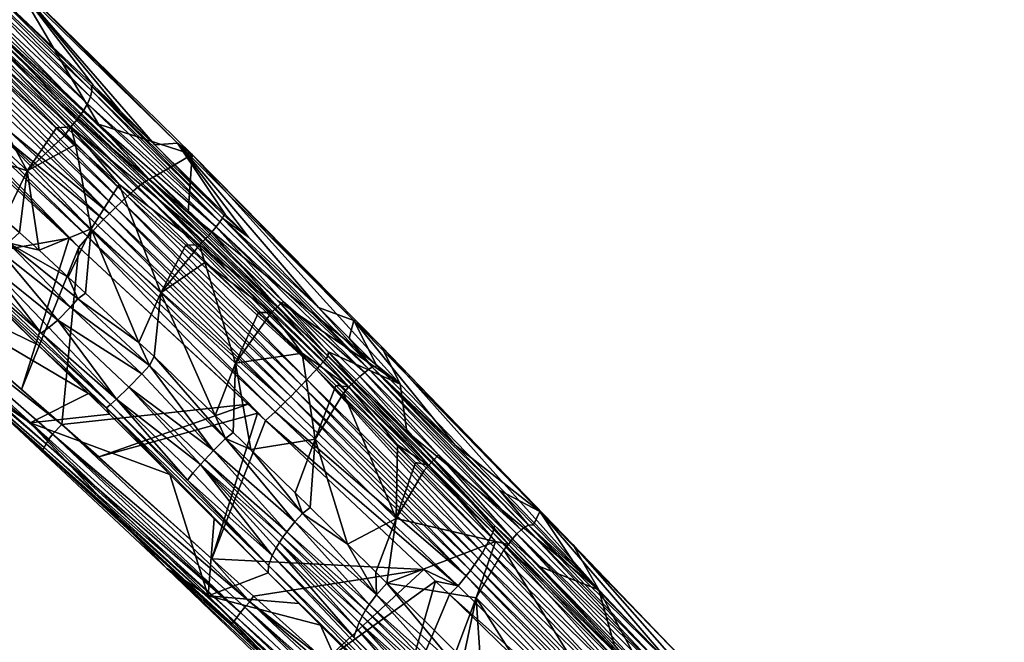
# Model space of a CAD drawing. Extents: x -0.193 to 0.201, y -0.206 to 0.062.
# Tile 249 of 256: x 0.133 to 0.151, y -0.025 to -0.014. Entities that reach past the tile are written whole.
import ezdxf

# ---------------------------------------------------------------- set-up
doc = ezdxf.new("R2010")
doc.units = 0
doc.layers.add('mesh', color=7, linetype='CONTINUOUS')

msp = doc.modelspace()

# ---------------------------------------------------------------- meshes
at = {"layer": 'mesh'}
mesh = msp.add_polyface(dxfattribs=at)
corners = [(0.134087, -0.015709, 0.156274), (0.135836, -0.016278, 0.149764), (0.135101, -0.016707, 0.15623), (0.132483, -0.012979, 0.14774), (0.135766, -0.017361, 0.156201), (0.135566, -0.016063, 0.146429), (0.135139, -0.016098, 0.143018), (0.136464, -0.017401, 0.144218), (0.132583, -0.013143, 0.14375), (0.135033, -0.016735, 0.156598), (0.133958, -0.014999, 0.141595), (0.134484, -0.015455, 0.142425), (0.136403, -0.017464, 0.143918), (0.133961, -0.015087, 0.141404), (0.136428, -0.017411, 0.1441), (0.145109, 0.008573, 0.01195), (0.145747, 0.008233, 0.01195), (0.145699, 0.00815, 0.007951), (0.14527, 0.008384, 0.007951), (0.144926, 0.008671, 0.01195), (0.143396, 0.00958, 0.007951), (0.143083, 0.009948, 0.01195), (0.14761, 0.007238, 0.01195), (0.147248, 0.007305, 0.007951), (0.147754, 0.007253, 0.013618), (0.145289, 0.008603, 0.013613), (0.145589, 0.008834, 0.015188), (0.145982, 0.009228, 0.016653), (0.148337, 0.007897, 0.016691), (0.143292, 0.010382, 0.015172), (0.148006, 0.007491, 0.015208), (0.148731, 0.00845, 0.01804), (0.146445, 0.009755, 0.017986), (0.148081, 0.014779, 0.007951), (0.136092, -0.017848, 0.143304), (0.136199, -0.017732, 0.143422), (0.133694, -0.015614, 0.140758), (0.136357, -0.017536, 0.143738), (0.133883, -0.015326, 0.141035), (0.136288, -0.017626, 0.143569), (0.133937, -0.015197, 0.141214), (0.133801, -0.015468, 0.14088), (0.133571, -0.015757, 0.140671)]
mesh.append_faces([[corners[k] for k in face] for face in [(0, 1, 2, 2), (0, 3, 1, 1), (1, 4, 2, 2), (5, 6, 7, 7), (8, 6, 5, 5), (3, 5, 1, 1), (9, 2, 4, 4), (9, 0, 2, 2), (10, 6, 11, 11), (12, 10, 13, 13), (14, 10, 12, 12), (14, 6, 10, 10), (7, 6, 14, 14), (15, 16, 17, 17), (18, 15, 17, 17), (18, 19, 15, 15), (20, 19, 18, 18), (20, 21, 19, 19), (22, 17, 16, 16), (22, 23, 17, 17), (16, 24, 22, 22), (16, 25, 24, 24), (25, 15, 19, 19), (16, 15, 25, 25), (26, 27, 28, 28), (29, 27, 26, 26), (30, 25, 26, 26), (30, 24, 25, 25), (31, 27, 32, 32), (33, 17, 23, 23), (34, 35, 36, 36), (37, 38, 39, 39), (37, 13, 40, 40), (12, 13, 37, 37), (38, 41, 39, 39), (36, 42, 34, 34)]])
mesh = msp.add_polyface(dxfattribs=at)
corners = [(0.146386, -0.027148, 0.147909), (0.145689, -0.026411, 0.146247), (0.149329, -0.030334, 0.145549), (0.147687, -0.028907, 0.142264), (0.147539, -0.028782, 0.142289), (0.147545, -0.028849, 0.142187), (0.147677, -0.028843, 0.142372), (0.147814, -0.028975, 0.142357), (0.147818, -0.029043, 0.142246), (0.147684, -0.028978, 0.142158), (0.147798, -0.028914, 0.142469), (0.160848, 0.003466, 0.007951), (0.161199, 0.003542, 0.01195), (0.162883, 0.003341, 0.007951), (0.165472, 0.003316, 0.007951), (0.16664, 0.003498, 0.01195), (0.166646, 0.003383, 0.007951), (0.164723, 0.003373, 0.01195), (0.16321, 0.00332, 0.007951), (0.164027, 0.003406, 0.01195), (0.162889, 0.003461, 0.01195), (0.164036, 0.003395, 0.013661), (0.166858, 0.003465, 0.01367), (0.148258, -0.029199, 0.143432), (0.148708, -0.029545, 0.144166), (0.147881, -0.028915, 0.142825), (0.149803, -0.030936, 0.146605), (0.146981, -0.028136, 0.14945), (0.149396, -0.030419, 0.145698), (0.147571, -0.028729, 0.142458), (0.147387, -0.028733, 0.142231), (0.14729, -0.028777, 0.14211), (0.14754, -0.028922, 0.142086), (0.147372, -0.028955, 0.141948), (0.147156, -0.028914, 0.141933), (0.147329, -0.029127, 0.141788), (0.147675, -0.029054, 0.142057), (0.14773, -0.028811, 0.142652), (0.148042, -0.029127, 0.142565)]
mesh.append_faces([[corners[k] for k in face] for face in [(0, 1, 2, 2), (3, 4, 5, 5), (3, 6, 4, 4), (7, 6, 3, 3), (3, 8, 7, 7), (3, 9, 8, 8), (5, 9, 3, 3), (10, 6, 7, 7), (11, 12, 13, 13), (14, 15, 16, 16), (14, 17, 15, 15), (18, 17, 14, 14), (18, 19, 17, 17), (13, 19, 18, 18), (13, 20, 19, 19), (12, 20, 13, 13), (21, 17, 19, 19), (22, 17, 21, 21), (1, 23, 24, 24), (1, 25, 23, 23), (0, 26, 27, 27), (28, 26, 0, 0), (6, 29, 4, 4), (29, 30, 4, 4), (5, 30, 31, 31), (5, 4, 30, 30), (5, 32, 9, 9), (31, 32, 5, 5), (31, 33, 32, 32), (34, 33, 31, 31), (35, 33, 34, 34), (36, 9, 32, 32), (10, 37, 29, 29), (10, 25, 37, 37), (38, 25, 10, 10), (29, 6, 10, 10)]])
mesh = msp.add_polyface(dxfattribs=at)
corners = [(0.132483, -0.012979, 0.14774), (0.131607, -0.013347, 0.155563), (0.130551, -0.012342, 0.155261), (0.131781, -0.013513, 0.155613), (0.134087, -0.015709, 0.156274), (0.133986, -0.014982, 0.141711), (0.132583, -0.013143, 0.14375), (0.132551, -0.013619, 0.139655), (0.134484, -0.015455, 0.142425), (0.135139, -0.016098, 0.143018), (0.135566, -0.016063, 0.146429), (0.129416, -0.010034, 0.144721), (0.132753, -0.01658, 0.140307), (0.133303, -0.015779, 0.140354), (0.131398, -0.014102, 0.137485), (0.131653, -0.013485, 0.155994), (0.13149, -0.013541, 0.156238), (0.131578, -0.013504, 0.156118), (0.134978, -0.016769, 0.156722), (0.132412, -0.015835, 0.157228), (0.130665, -0.014204, 0.156786), (0.130782, -0.014084, 0.156756), (0.130558, -0.014325, 0.156796), (0.132305, -0.015952, 0.157238), (0.135033, -0.016735, 0.156598), (0.131157, -0.013755, 0.156556), (0.134522, -0.017155, 0.157246), (0.131032, -0.013856, 0.156639), (0.133937, -0.015197, 0.141214), (0.131833, -0.01322, 0.138138), (0.133883, -0.015326, 0.141035), (0.131837, -0.013077, 0.138326), (0.133961, -0.015087, 0.141404), (0.133958, -0.014999, 0.141595), (0.131793, -0.013383, 0.137961), (0.129885, -0.010559, 0.140252), (0.131822, -0.012926, 0.138611), (0.131481, -0.013887, 0.137614), (0.131213, -0.013939, 0.137206), (0.13161, -0.013727, 0.137693), (0.133571, -0.015757, 0.140671), (0.133694, -0.015614, 0.140758), (0.133801, -0.015468, 0.14088), (0.131717, -0.013556, 0.137809), (0.131029, -0.012173, 0.137474), (0.130116, -0.011398, 0.135773)]
mesh.append_faces([[corners[k] for k in face] for face in [(0, 1, 2, 2), (3, 0, 4, 4), (3, 1, 0, 0), (5, 6, 7, 7), (6, 8, 9, 9), (5, 8, 6, 6), (0, 6, 10, 10), (11, 6, 0, 0), (12, 13, 14, 14), (15, 3, 4, 4), (1, 3, 15, 15), (16, 17, 18, 18), (19, 20, 21, 21), (22, 20, 19, 19), (19, 23, 22, 22), (17, 15, 24, 24), (25, 26, 27, 27), (28, 29, 30, 30), (28, 31, 29, 29), (32, 31, 28, 28), (33, 5, 7, 7), (8, 5, 33, 33), (29, 34, 30, 30), (7, 35, 36, 36), (37, 14, 13, 13), (37, 38, 14, 14), (39, 37, 40, 40), (41, 42, 43, 43), (43, 42, 34, 34), (32, 36, 31, 31), (33, 36, 32, 32), (44, 45, 36, 36), (33, 7, 36, 36), (30, 34, 42, 42), (41, 39, 40, 40), (43, 39, 41, 41)]])
mesh = msp.add_polyface(dxfattribs=at)
corners = [(0.133658, -0.016091, 0.140887), (0.133954, -0.017664, 0.141684), (0.134477, -0.016838, 0.141715), (0.133457, -0.015915, 0.140585), (0.132753, -0.01658, 0.140307), (0.133303, -0.015779, 0.140354), (0.134736, -0.016961, 0.157067), (0.131389, -0.013596, 0.156353), (0.134829, -0.016882, 0.156959), (0.131277, -0.013668, 0.15646), (0.134632, -0.017053, 0.157163), (0.131157, -0.013755, 0.156556), (0.131653, -0.013485, 0.155994), (0.134087, -0.015709, 0.156274), (0.135033, -0.016735, 0.156598), (0.13149, -0.013541, 0.156238), (0.134978, -0.016769, 0.156722), (0.134911, -0.016817, 0.156844), (0.134181, -0.017493, 0.157393), (0.134075, -0.017605, 0.157403), (0.132305, -0.015952, 0.157238), (0.132412, -0.015835, 0.157228), (0.130782, -0.014084, 0.156756), (0.134293, -0.017378, 0.157363), (0.130906, -0.013967, 0.156706), (0.134408, -0.017265, 0.157314), (0.131032, -0.013856, 0.156639), (0.134522, -0.017155, 0.157246), (0.131578, -0.013504, 0.156118), (0.132399, -0.017928, 0.140458), (0.132326, -0.017484, 0.140075), (0.130297, -0.015778, 0.13748), (0.131398, -0.014102, 0.137485), (0.133723, -0.018006, 0.157244), (0.133542, -0.017837, 0.157264), (0.130367, -0.014897, 0.1567), (0.130303, -0.01467, 0.156713), (0.130377, -0.014559, 0.156757), (0.130461, -0.014444, 0.156786), (0.133886, -0.017817, 0.157365), (0.133976, -0.017714, 0.157393), (0.133571, -0.015757, 0.140671), (0.133694, -0.015614, 0.140758), (0.136199, -0.017732, 0.143422), (0.133801, -0.015468, 0.14088), (0.136357, -0.017536, 0.143738), (0.133937, -0.015197, 0.141214), (0.133883, -0.015326, 0.141035), (0.131481, -0.013887, 0.137614)]
mesh.append_faces([[corners[k] for k in face] for face in [(0, 1, 2, 2), (3, 4, 0, 0), (3, 5, 4, 4), (6, 7, 8, 8), (9, 7, 6, 6), (10, 9, 6, 6), (11, 9, 10, 10), (12, 13, 14, 14), (15, 16, 17, 17), (8, 15, 17, 17), (7, 15, 8, 8), (18, 19, 20, 20), (21, 22, 23, 23), (21, 18, 20, 20), (23, 18, 21, 21), (23, 24, 25, 25), (22, 24, 23, 23), (25, 26, 27, 27), (24, 26, 25, 25), (28, 14, 16, 16), (10, 27, 11, 11), (29, 30, 31, 31), (31, 30, 4, 4), (4, 32, 31, 31), (33, 34, 35, 35), (36, 33, 35, 35), (37, 33, 36, 36), (38, 39, 37, 37), (38, 40, 39, 39), (20, 40, 38, 38), (41, 0, 2, 2), (3, 0, 41, 41), (42, 43, 44, 44), (45, 46, 47, 47), (41, 5, 3, 3), (41, 48, 5, 5)]])
mesh = msp.add_polyface(dxfattribs=at)
corners = [(0.131507, -0.020406, 0.151925), (0.129494, -0.018662, 0.15467), (0.129625, -0.018774, 0.154719), (0.126723, -0.016288, 0.153617), (0.130322, -0.019393, 0.154804), (0.126652, -0.015345, 0.145611), (0.127897, -0.017104, 0.150558), (0.129608, -0.018206, 0.147699), (0.13163, -0.018554, 0.141437), (0.130461, -0.017479, 0.139817), (0.133074, -0.02175, 0.155544), (0.129453, -0.018618, 0.154955), (0.129453, -0.018565, 0.155096), (0.133056, -0.021795, 0.155398), (0.133108, -0.021681, 0.155683), (0.129471, -0.01849, 0.155231), (0.129854, -0.016208, 0.137584), (0.130028, -0.016078, 0.137497), (0.127858, -0.014502, 0.134228), (0.132252, -0.018085, 0.140482), (0.128095, -0.014308, 0.134154), (0.130177, -0.015931, 0.137465), (0.130297, -0.015778, 0.13748), (0.131601, -0.018482, 0.14115), (0.129295, -0.016408, 0.138201), (0.129375, -0.016375, 0.138048), (0.131699, -0.018467, 0.140965), (0.128163, -0.015395, 0.136611), (0.128263, -0.015461, 0.136772), (0.129508, -0.016364, 0.137877), (0.131835, -0.018406, 0.140785), (0.131998, -0.0183, 0.140629), (0.129673, -0.016307, 0.137716), (0.132399, -0.017928, 0.140458), (0.131213, -0.013939, 0.137206), (0.130094, -0.0155, 0.137012), (0.129735, -0.018133, 0.155534), (0.130367, -0.014897, 0.1567), (0.130109, -0.018451, 0.155684), (0.13024, -0.01478, 0.156643), (0.129067, -0.017563, 0.155266), (0.126172, -0.015095, 0.154104), (0.132651, -0.020667, 0.155888), (0.126013, -0.01528, 0.154015), (0.129568, -0.018304, 0.155452), (0.125933, -0.015485, 0.153793)]
mesh.append_faces([[corners[k] for k in face] for face in [(0, 1, 2, 2), (0, 3, 1, 1), (2, 4, 0, 0), (5, 6, 7, 7), (8, 9, 5, 5), (7, 8, 5, 5), (0, 7, 6, 6), (10, 11, 12, 12), (4, 2, 11, 11), (13, 4, 11, 11), (2, 1, 11, 11), (14, 12, 15, 15), (16, 17, 18, 18), (19, 17, 16, 16), (20, 21, 22, 22), (20, 17, 21, 21), (23, 24, 9, 9), (23, 25, 24, 24), (26, 25, 23, 23), (24, 27, 28, 28), (26, 29, 25, 25), (26, 30, 29, 29), (31, 32, 29, 29), (31, 19, 16, 16), (31, 16, 32, 32), (21, 33, 22, 22), (17, 19, 21, 21), (20, 18, 17, 17), (22, 34, 35, 35), (36, 37, 38, 38), (36, 39, 37, 37), (40, 39, 36, 36), (41, 39, 40, 40), (42, 36, 38, 38), (43, 36, 44, 44), (45, 44, 15, 15)]])
mesh = msp.add_polyface(dxfattribs=at)
corners = [(0.134843, -0.019791, 0.142604), (0.133848, -0.01887, 0.141732), (0.133702, -0.018975, 0.141754), (0.133523, -0.018569, 0.141447), (0.133954, -0.017664, 0.141684), (0.132977, -0.018063, 0.140967), (0.132753, -0.01658, 0.140307), (0.132609, -0.017736, 0.140463), (0.132326, -0.017484, 0.140075), (0.133658, -0.016091, 0.140887), (0.129608, -0.018206, 0.147699), (0.132955, -0.019831, 0.142606), (0.13163, -0.018554, 0.141437), (0.133901, -0.020743, 0.143441), (0.133567, -0.019132, 0.141739), (0.132399, -0.017928, 0.140458), (0.132252, -0.018085, 0.140482), (0.135039, -0.020222, 0.142803), (0.130461, -0.017479, 0.139817), (0.131601, -0.018482, 0.14115), (0.134311, -0.02095, 0.143244), (0.131699, -0.018467, 0.140965), (0.133017, -0.019614, 0.142139), (0.131835, -0.018406, 0.140785), (0.133161, -0.01951, 0.141967), (0.133325, -0.019371, 0.141833), (0.131998, -0.0183, 0.140629), (0.134899, -0.020374, 0.142777), (0.129508, -0.016364, 0.137877), (0.130177, -0.015931, 0.137465), (0.130109, -0.018451, 0.155684), (0.133542, -0.017837, 0.157264), (0.132651, -0.020667, 0.155888), (0.130367, -0.014897, 0.1567), (0.133723, -0.018006, 0.157244), (0.130377, -0.014559, 0.156757), (0.133886, -0.017817, 0.157365), (0.132305, -0.015952, 0.157238), (0.134075, -0.017605, 0.157403), (0.133976, -0.017714, 0.157393)]
mesh.append_faces([[corners[k] for k in face] for face in [(0, 1, 2, 2), (3, 2, 1, 1), (4, 1, 0, 0), (4, 3, 1, 1), (4, 5, 3, 3), (6, 5, 4, 4), (6, 7, 5, 5), (8, 7, 6, 6), (9, 6, 4, 4), (10, 11, 12, 12), (13, 11, 10, 10), (14, 15, 16, 16), (2, 15, 14, 14), (3, 15, 2, 2), (5, 15, 3, 3), (15, 7, 8, 8), (5, 7, 15, 15), (14, 17, 2, 2), (18, 12, 19, 19), (12, 11, 19, 19), (20, 21, 19, 19), (20, 22, 21, 21), (22, 23, 21, 21), (24, 25, 26, 26), (25, 16, 26, 26), (25, 14, 16, 16), (27, 14, 25, 25), (26, 22, 24, 24), (26, 23, 22, 22), (28, 23, 26, 26), (29, 16, 15, 15), (30, 31, 32, 32), (30, 33, 31, 31), (32, 31, 34, 34), (35, 36, 34, 34), (37, 38, 39, 39)]])
mesh = msp.add_polyface(dxfattribs=at)
corners = [(0.135566, -0.016063, 0.146429), (0.136464, -0.017401, 0.144218), (0.13689, -0.017821, 0.144604), (0.13525, -0.018859, 0.142868), (0.134843, -0.019791, 0.142604), (0.135126, -0.020053, 0.142852), (0.133954, -0.017664, 0.141684), (0.134477, -0.016838, 0.141715), (0.135722, -0.017971, 0.142973), (0.135868, -0.018104, 0.143121), (0.136078, -0.018295, 0.143332), (0.136651, -0.020177, 0.143768), (0.137081, -0.019231, 0.143929), (0.137436, -0.019003, 0.156129), (0.135033, -0.016735, 0.156598), (0.135766, -0.017361, 0.156201), (0.138375, -0.020045, 0.156133), (0.134911, -0.016817, 0.156844), (0.134978, -0.016769, 0.156722), (0.138341, -0.020088, 0.156252), (0.134829, -0.016882, 0.156959), (0.138234, -0.020213, 0.156479), (0.134181, -0.017493, 0.157393), (0.137579, -0.020901, 0.156919), (0.134075, -0.017605, 0.157403), (0.13768, -0.0208, 0.156906), (0.134293, -0.017378, 0.157363), (0.137783, -0.020695, 0.156874), (0.134408, -0.017265, 0.157314), (0.134522, -0.017155, 0.157246), (0.137885, -0.020588, 0.156825), (0.134632, -0.017053, 0.157163), (0.137984, -0.020484, 0.156758), (0.136428, -0.017411, 0.1441), (0.133702, -0.018975, 0.141754), (0.135039, -0.020222, 0.142803), (0.134736, -0.016961, 0.157067), (0.138161, -0.020294, 0.156583), (0.133976, -0.017714, 0.157393), (0.137389, -0.021088, 0.156892), (0.133886, -0.017817, 0.157365), (0.133723, -0.018006, 0.157244), (0.13721, -0.021249, 0.156785), (0.135975, -0.017967, 0.143216), (0.133571, -0.015757, 0.140671), (0.137321, -0.019232, 0.144146), (0.136092, -0.017848, 0.143304), (0.137434, -0.019125, 0.144231), (0.136199, -0.017732, 0.143422), (0.136288, -0.017626, 0.143569), (0.133801, -0.015468, 0.14088)]
mesh.append_faces([[corners[k] for k in face] for face in [(0, 1, 2, 2), (3, 4, 5, 5), (6, 4, 3, 3), (7, 3, 8, 8), (7, 6, 3, 3), (3, 9, 8, 8), (3, 10, 9, 9), (11, 10, 3, 3), (11, 12, 10, 10), (13, 14, 15, 15), (13, 16, 14, 14), (17, 18, 19, 19), (20, 17, 21, 21), (22, 23, 24, 24), (25, 23, 22, 22), (26, 25, 22, 22), (27, 25, 26, 26), (26, 28, 27, 27), (28, 29, 30, 30), (31, 32, 29, 29), (33, 2, 1, 1), (34, 35, 4, 4), (36, 20, 37, 37), (31, 36, 37, 37), (38, 39, 40, 40), (24, 23, 38, 38), (41, 40, 42, 42), (37, 32, 31, 31), (43, 9, 10, 10), (43, 8, 9, 9), (43, 7, 8, 8), (44, 7, 43, 43), (45, 43, 10, 10), (46, 47, 48, 48), (49, 50, 48, 48), (46, 44, 43, 43)]])
mesh = msp.add_polyface(dxfattribs=at)
corners = [(0.139727, -0.020568, 0.152966), (0.137436, -0.019003, 0.156129), (0.135766, -0.017361, 0.156201), (0.138384, -0.019966, 0.155763), (0.135836, -0.016278, 0.149764), (0.139377, -0.019865, 0.150459), (0.138859, -0.019381, 0.1479), (0.138202, -0.019135, 0.145251), (0.138776, -0.019709, 0.145534), (0.135566, -0.016063, 0.146429), (0.13689, -0.017821, 0.144604), (0.136651, -0.020177, 0.143768), (0.137893, -0.019989, 0.144411), (0.137224, -0.019364, 0.144014), (0.137081, -0.019231, 0.143929), (0.138375, -0.020045, 0.156133), (0.134911, -0.016817, 0.156844), (0.138341, -0.020088, 0.156252), (0.138294, -0.020144, 0.156368), (0.138234, -0.020213, 0.156479), (0.137783, -0.020695, 0.156874), (0.134408, -0.017265, 0.157314), (0.137885, -0.020588, 0.156825), (0.134522, -0.017155, 0.157246), (0.137984, -0.020484, 0.156758), (0.134978, -0.016769, 0.156722), (0.135033, -0.016735, 0.156598), (0.137321, -0.019232, 0.144146), (0.136078, -0.018295, 0.143332), (0.136428, -0.017411, 0.1441), (0.136403, -0.017464, 0.143918), (0.139204, -0.020252, 0.145355), (0.138161, -0.020294, 0.156583), (0.134829, -0.016882, 0.156959), (0.136357, -0.017536, 0.143738), (0.139142, -0.020291, 0.145198), (0.136199, -0.017732, 0.143422), (0.137434, -0.019125, 0.144231), (0.13754, -0.019025, 0.144343), (0.136288, -0.017626, 0.143569), (0.139064, -0.02035, 0.145051), (0.138973, -0.020427, 0.144922), (0.135975, -0.017967, 0.143216), (0.136092, -0.017848, 0.143304)]
mesh.append_faces([[corners[k] for k in face] for face in [(0, 1, 2, 2), (0, 3, 1, 1), (4, 0, 2, 2), (5, 0, 4, 4), (6, 7, 8, 8), (9, 7, 6, 6), (9, 10, 7, 7), (4, 6, 5, 5), (4, 9, 6, 6), (11, 12, 13, 13), (13, 14, 11, 11), (1, 3, 15, 15), (16, 17, 18, 18), (19, 16, 18, 18), (20, 21, 22, 22), (22, 23, 24, 24), (25, 15, 17, 17), (25, 26, 15, 15), (27, 13, 12, 12), (27, 14, 13, 13), (27, 28, 14, 14), (29, 30, 10, 10), (7, 30, 31, 31), (7, 10, 30, 30), (31, 8, 7, 7), (32, 33, 19, 19), (30, 34, 35, 35), (36, 37, 38, 38), (39, 35, 34, 34), (39, 40, 35, 35), (38, 40, 39, 39), (41, 40, 38, 38), (31, 30, 35, 35), (39, 36, 38, 38), (37, 42, 27, 27), (43, 42, 37, 37)]])
mesh = msp.add_polyface(dxfattribs=at)
corners = [(0.13525, -0.018859, 0.142868), (0.136271, -0.021151, 0.143394), (0.136651, -0.020177, 0.143768), (0.135126, -0.020053, 0.142852), (0.134097, -0.021929, 0.156003), (0.13706, -0.021108, 0.15684), (0.136209, -0.02383, 0.155505), (0.136885, -0.020943, 0.156903), (0.136625, -0.025, 0.154943), (0.136589, -0.025043, 0.154788), (0.133056, -0.021795, 0.155398), (0.133108, -0.021681, 0.155683), (0.133161, -0.021595, 0.155807), (0.136742, -0.024839, 0.15522), (0.136675, -0.024929, 0.15509), (0.133074, -0.02175, 0.155544), (0.135039, -0.020222, 0.142803), (0.134843, -0.019791, 0.142604), (0.134657, -0.020623, 0.142856), (0.135994, -0.022071, 0.1436), (0.136073, -0.021983, 0.143548), (0.137535, -0.023427, 0.14385), (0.136236, -0.021809, 0.143488), (0.136464, -0.021583, 0.143519), (0.136606, -0.021473, 0.143552), (0.133567, -0.019132, 0.141739), (0.134899, -0.020374, 0.142777), (0.134236, -0.021009, 0.143436), (0.134293, -0.021131, 0.143684), (0.135422, -0.022256, 0.144121), (0.137261, -0.024095, 0.144474), (0.136252, -0.023084, 0.144442), (0.137265, -0.023956, 0.144284), (0.134311, -0.02095, 0.143244), (0.135752, -0.022363, 0.143916), (0.134426, -0.020847, 0.143064), (0.135854, -0.022234, 0.143742), (0.137334, -0.02377, 0.144069), (0.133404, -0.021324, 0.155948), (0.133723, -0.018006, 0.157244), (0.13721, -0.021249, 0.156785), (0.133886, -0.017817, 0.157365), (0.137389, -0.021088, 0.156892), (0.13323, -0.021502, 0.155907), (0.136914, -0.024635, 0.155398), (0.136823, -0.024738, 0.155323)]
mesh.append_faces([[corners[k] for k in face] for face in [(0, 1, 2, 2), (0, 3, 1, 1), (4, 5, 6, 6), (4, 7, 5, 5), (8, 9, 10, 10), (11, 12, 13, 13), (14, 8, 15, 15), (16, 3, 17, 17), (18, 19, 20, 20), (21, 20, 19, 19), (20, 22, 18, 18), (23, 24, 1, 1), (25, 26, 16, 16), (27, 28, 29, 29), (30, 29, 31, 31), (30, 27, 29, 29), (32, 33, 27, 27), (34, 33, 32, 32), (34, 35, 33, 33), (34, 36, 35, 35), (37, 36, 34, 34), (19, 18, 35, 35), (22, 16, 26, 26), (23, 16, 22, 22), (23, 3, 16, 16), (1, 3, 23, 23), (22, 26, 18, 18), (35, 36, 19, 19), (38, 7, 4, 4), (38, 39, 7, 7), (39, 40, 7, 7), (40, 41, 42, 42), (38, 4, 6, 6), (43, 38, 44, 44), (45, 13, 43, 43)]])
mesh = msp.add_polyface(dxfattribs=at)
corners = [(0.137901, -0.022987, 0.143835), (0.138041, -0.022871, 0.143843), (0.137762, -0.022598, 0.143809), (0.138742, -0.023556, 0.143929), (0.136935, -0.021788, 0.143707), (0.138135, -0.021599, 0.144295), (0.136651, -0.020177, 0.143768), (0.136606, -0.021473, 0.143552), (0.136271, -0.021151, 0.143394), (0.137893, -0.019989, 0.144411), (0.138521, -0.020593, 0.144567), (0.138872, -0.020518, 0.144817), (0.137434, -0.019125, 0.144231), (0.138768, -0.020619, 0.144738), (0.137321, -0.019232, 0.144146), (0.137535, -0.023427, 0.14385), (0.135994, -0.022071, 0.1436), (0.137468, -0.023529, 0.143898), (0.137606, -0.023326, 0.143817), (0.136073, -0.021983, 0.143548), (0.136236, -0.021809, 0.143488), (0.137756, -0.02314, 0.143796), (0.136464, -0.021583, 0.143519), (0.139285, -0.024503, 0.143741), (0.137265, -0.023956, 0.144284), (0.134236, -0.021009, 0.143436), (0.137261, -0.024095, 0.144474), (0.137334, -0.02377, 0.144069), (0.135752, -0.022363, 0.143916), (0.137407, -0.02363, 0.143959), (0.135854, -0.022234, 0.143742), (0.136209, -0.02383, 0.155505), (0.13721, -0.021249, 0.156785), (0.140168, -0.024033, 0.15571), (0.13706, -0.021108, 0.15684), (0.136885, -0.020943, 0.156903), (0.133976, -0.017714, 0.157393), (0.137579, -0.020901, 0.156919), (0.137389, -0.021088, 0.156892), (0.140962, -0.024152, 0.15555), (0.13768, -0.0208, 0.156906), (0.13754, -0.019025, 0.144343)]
mesh.append_faces([[corners[k] for k in face] for face in [(0, 1, 2, 2), (0, 3, 1, 1), (2, 4, 0, 0), (5, 1, 3, 3), (2, 1, 5, 5), (6, 7, 4, 4), (6, 8, 7, 7), (6, 5, 9, 9), (4, 5, 6, 6), (4, 2, 5, 5), (5, 10, 9, 9), (11, 12, 13, 13), (13, 9, 10, 10), (13, 14, 9, 9), (12, 14, 13, 13), (15, 16, 17, 17), (18, 19, 15, 15), (18, 20, 19, 19), (18, 21, 20, 20), (22, 4, 7, 7), (23, 0, 21, 21), (24, 25, 26, 26), (24, 27, 28, 28), (29, 17, 16, 16), (21, 22, 20, 20), (0, 22, 21, 21), (0, 4, 22, 22), (16, 27, 29, 29), (16, 30, 27, 27), (31, 32, 33, 33), (31, 34, 32, 32), (32, 34, 35, 35), (36, 37, 38, 38), (39, 38, 37, 37), (40, 39, 37, 37), (41, 12, 11, 11)]])
mesh = msp.add_polyface(dxfattribs=at)
corners = [(0.13281, -0.021291, 0.149018), (0.135422, -0.022256, 0.144121), (0.134293, -0.021131, 0.143684), (0.131507, -0.020406, 0.151925), (0.133051, -0.021818, 0.155096), (0.134707, -0.023343, 0.154849), (0.132914, -0.021691, 0.155117), (0.130322, -0.019393, 0.154804), (0.135363, -0.024016, 0.152122), (0.13614, -0.024523, 0.149308), (0.129608, -0.018206, 0.147699), (0.133901, -0.020743, 0.143441), (0.136625, -0.025, 0.154943), (0.133056, -0.021795, 0.155398), (0.133074, -0.02175, 0.155544), (0.129453, -0.018618, 0.154955), (0.136589, -0.025043, 0.154788), (0.129471, -0.01849, 0.155231), (0.133161, -0.021595, 0.155807), (0.133108, -0.021681, 0.155683), (0.129453, -0.018565, 0.155096), (0.136675, -0.024929, 0.15509), (0.134236, -0.021009, 0.143436), (0.132955, -0.019831, 0.142606), (0.131601, -0.018482, 0.14115), (0.134311, -0.02095, 0.143244), (0.134426, -0.020847, 0.143064), (0.133017, -0.019614, 0.142139), (0.133325, -0.019371, 0.141833), (0.133161, -0.01951, 0.141967), (0.134657, -0.020623, 0.142856), (0.134899, -0.020374, 0.142777), (0.132651, -0.020667, 0.155888), (0.133723, -0.018006, 0.157244), (0.133404, -0.021324, 0.155948), (0.129735, -0.018133, 0.155534), (0.129568, -0.018304, 0.155452), (0.13323, -0.021502, 0.155907), (0.136742, -0.024839, 0.15522)]
mesh.append_faces([[corners[k] for k in face] for face in [(0, 1, 2, 2), (3, 4, 5, 5), (3, 6, 4, 4), (3, 7, 6, 6), (8, 3, 5, 5), (8, 0, 3, 3), (9, 1, 0, 0), (0, 10, 3, 3), (0, 11, 10, 10), (2, 11, 0, 0), (12, 13, 14, 14), (13, 15, 14, 14), (6, 7, 13, 13), (13, 4, 6, 6), (13, 5, 4, 4), (16, 5, 13, 13), (17, 18, 19, 19), (19, 14, 20, 20), (21, 14, 19, 19), (22, 11, 2, 2), (23, 11, 22, 22), (24, 23, 22, 22), (25, 24, 22, 22), (25, 26, 27, 27), (26, 28, 29, 29), (26, 30, 28, 28), (30, 31, 28, 28), (29, 27, 26, 26), (32, 33, 34, 34), (32, 34, 35, 35), (36, 34, 37, 37), (36, 35, 34, 34), (37, 18, 36, 36), (37, 38, 18, 18), (17, 36, 18, 18)]])
mesh = msp.add_polyface(dxfattribs=at)
corners = [(0.13985, -0.021455, 0.155196), (0.138384, -0.019966, 0.155763), (0.139727, -0.020568, 0.152966), (0.138859, -0.019381, 0.1479), (0.139288, -0.020227, 0.145606), (0.140754, -0.021708, 0.145814), (0.138776, -0.019709, 0.145534), (0.138135, -0.021599, 0.144295), (0.138742, -0.023556, 0.143929), (0.139651, -0.02308, 0.144409), (0.14017, -0.02219, 0.144815), (0.140012, -0.022034, 0.144827), (0.138669, -0.020735, 0.144603), (0.138521, -0.020593, 0.144567), (0.139676, -0.021703, 0.144852), (0.139271, -0.024083, 0.143801), (0.138375, -0.020045, 0.156133), (0.137783, -0.020695, 0.156874), (0.14104, -0.024049, 0.155539), (0.13768, -0.0208, 0.156906), (0.141118, -0.023941, 0.155514), (0.137885, -0.020588, 0.156825), (0.137984, -0.020484, 0.156758), (0.141192, -0.02383, 0.155473), (0.138341, -0.020088, 0.156252), (0.141491, -0.023209, 0.154883), (0.138768, -0.020619, 0.144738), (0.140264, -0.022085, 0.144932), (0.138872, -0.020518, 0.144817), (0.139204, -0.020252, 0.145355), (0.140355, -0.021984, 0.145009), (0.138973, -0.020427, 0.144922), (0.141455, -0.023338, 0.155086), (0.138294, -0.020144, 0.156368), (0.138161, -0.020294, 0.156583), (0.138234, -0.020213, 0.156479), (0.141378, -0.023511, 0.15527), (0.13721, -0.021249, 0.156785), (0.140807, -0.024339, 0.155528), (0.140168, -0.024033, 0.15571), (0.137389, -0.021088, 0.156892), (0.140962, -0.024152, 0.15555), (0.141262, -0.023719, 0.155418), (0.141324, -0.023612, 0.155349), (0.140445, -0.021892, 0.14511), (0.139064, -0.02035, 0.145051), (0.141987, -0.023289, 0.145045), (0.139142, -0.020291, 0.145198), (0.13754, -0.019025, 0.144343)]
mesh.append_faces([[corners[k] for k in face] for face in [(0, 1, 2, 2), (3, 4, 5, 5), (3, 6, 4, 4), (7, 8, 9, 9), (10, 11, 9, 9), (7, 12, 13, 13), (9, 12, 7, 7), (9, 14, 12, 12), (11, 14, 9, 9), (8, 15, 9, 9), (16, 1, 0, 0), (17, 18, 19, 19), (20, 18, 17, 17), (17, 21, 20, 20), (21, 22, 23, 23), (24, 16, 25, 25), (26, 12, 14, 14), (26, 13, 12, 12), (27, 14, 11, 11), (27, 26, 14, 14), (28, 26, 27, 27), (29, 4, 6, 6), (5, 4, 29, 29), (30, 28, 27, 27), (31, 28, 30, 30), (32, 33, 24, 24), (34, 35, 36, 36), (35, 33, 32, 32), (37, 38, 39, 39), (37, 40, 38, 38), (18, 41, 19, 19), (34, 42, 22, 22), (43, 42, 34, 34), (44, 45, 31, 31), (46, 47, 45, 45), (31, 48, 28, 28)]])
mesh = msp.add_polyface(dxfattribs=at)
corners = [(0.14344, -0.024413, 0.151617), (0.13985, -0.021455, 0.155196), (0.139727, -0.020568, 0.152966), (0.142332, -0.023975, 0.154237), (0.139377, -0.019865, 0.150459), (0.142956, -0.023564, 0.14973), (0.142337, -0.022946, 0.147759), (0.141589, -0.022556, 0.145645), (0.142219, -0.023196, 0.145518), (0.140754, -0.021708, 0.145814), (0.138859, -0.019381, 0.1479), (0.143098, -0.024088, 0.14534), (0.14017, -0.02219, 0.144815), (0.139651, -0.02308, 0.144409), (0.141505, -0.023506, 0.144713), (0.141491, -0.023209, 0.154883), (0.138375, -0.020045, 0.156133), (0.141118, -0.023941, 0.155514), (0.137885, -0.020588, 0.156825), (0.141192, -0.02383, 0.155473), (0.137984, -0.020484, 0.156758), (0.141262, -0.023719, 0.155418), (0.142126, -0.023205, 0.145324), (0.140264, -0.022085, 0.144932), (0.140012, -0.022034, 0.144827), (0.141827, -0.023459, 0.144821), (0.140355, -0.021984, 0.145009), (0.141748, -0.023563, 0.144739), (0.139204, -0.020252, 0.145355), (0.142061, -0.023235, 0.145181), (0.138234, -0.020213, 0.156479), (0.141455, -0.023338, 0.155086), (0.141378, -0.023511, 0.15527), (0.141324, -0.023612, 0.155349), (0.138161, -0.020294, 0.156583), (0.140807, -0.024339, 0.155528), (0.137389, -0.021088, 0.156892), (0.140962, -0.024152, 0.15555), (0.138341, -0.020088, 0.156252), (0.140445, -0.021892, 0.14511), (0.141908, -0.023366, 0.144923), (0.141987, -0.023289, 0.145045), (0.138973, -0.020427, 0.144922), (0.139064, -0.02035, 0.145051), (0.139142, -0.020291, 0.145198)]
mesh.append_faces([[corners[k] for k in face] for face in [(0, 1, 2, 2), (0, 3, 1, 1), (4, 0, 2, 2), (5, 0, 4, 4), (6, 7, 8, 8), (6, 9, 7, 7), (10, 9, 6, 6), (8, 11, 6, 6), (4, 6, 5, 5), (4, 10, 6, 6), (12, 13, 14, 14), (15, 1, 3, 3), (16, 1, 15, 15), (17, 18, 19, 19), (19, 20, 21, 21), (22, 8, 7, 7), (23, 12, 14, 14), (23, 24, 12, 12), (25, 26, 27, 27), (22, 11, 8, 8), (28, 7, 9, 9), (28, 22, 7, 7), (29, 22, 28, 28), (27, 23, 14, 14), (26, 23, 27, 27), (30, 31, 32, 32), (33, 34, 32, 32), (35, 36, 37, 37), (38, 15, 31, 31), (25, 39, 26, 26), (40, 39, 25, 25), (40, 41, 39, 39), (39, 42, 26, 26), (41, 43, 39, 39), (29, 44, 41, 41), (28, 44, 29, 29)]])
mesh = msp.add_polyface(dxfattribs=at)
corners = [(0.139018, -0.024906, 0.143758), (0.137535, -0.023427, 0.14385), (0.137468, -0.023529, 0.143898), (0.138914, -0.025136, 0.143849), (0.137407, -0.02363, 0.143959), (0.140168, -0.024033, 0.15571), (0.136987, -0.024529, 0.155322), (0.136209, -0.02383, 0.155505), (0.138323, -0.025732, 0.155007), (0.135363, -0.024016, 0.152122), (0.136537, -0.025049, 0.154432), (0.138902, -0.027307, 0.153516), (0.135934, -0.024474, 0.154665), (0.134707, -0.023343, 0.154849), (0.13614, -0.024523, 0.149308), (0.13281, -0.021291, 0.149018), (0.136252, -0.023084, 0.144442), (0.135422, -0.022256, 0.144121), (0.138236, -0.025073, 0.144505), (0.137833, -0.024668, 0.144492), (0.139107, -0.027614, 0.151062), (0.139417, -0.027724, 0.148496), (0.136914, -0.024635, 0.155398), (0.139611, -0.026961, 0.154286), (0.14002, -0.028231, 0.153534), (0.136589, -0.025043, 0.154788), (0.136625, -0.025, 0.154943), (0.139971, -0.028278, 0.153367), (0.136567, -0.025059, 0.154634), (0.139933, -0.028288, 0.153204), (0.133108, -0.021681, 0.155683), (0.136742, -0.024839, 0.15522), (0.136675, -0.024929, 0.15509), (0.140081, -0.02815, 0.153694), (0.13908, -0.024794, 0.143733), (0.137606, -0.023326, 0.143817), (0.139147, -0.024688, 0.143721), (0.137756, -0.02314, 0.143796), (0.140348, -0.026965, 0.143568), (0.137334, -0.02377, 0.144069), (0.137265, -0.023956, 0.144284), (0.13886, -0.025298, 0.143944), (0.137261, -0.024095, 0.144474), (0.133404, -0.021324, 0.155948), (0.140274, -0.027793, 0.153911), (0.136823, -0.024738, 0.155323), (0.13323, -0.021502, 0.155907), (0.140153, -0.028042, 0.153834)]
mesh.append_faces([[corners[k] for k in face] for face in [(0, 1, 2, 2), (3, 2, 4, 4), (5, 6, 7, 7), (5, 8, 6, 6), (9, 10, 11, 11), (9, 12, 10, 10), (13, 12, 9, 9), (14, 15, 9, 9), (16, 17, 14, 14), (18, 19, 14, 14), (20, 9, 11, 11), (20, 14, 9, 9), (21, 18, 14, 14), (22, 6, 8, 8), (22, 7, 6, 6), (8, 23, 22, 22), (24, 25, 26, 26), (27, 28, 25, 25), (29, 11, 28, 28), (25, 12, 13, 13), (28, 12, 25, 25), (28, 10, 12, 12), (11, 10, 28, 28), (30, 31, 32, 32), (33, 26, 32, 32), (34, 35, 1, 1), (36, 37, 35, 35), (38, 39, 40, 40), (4, 39, 41, 41), (14, 42, 16, 16), (14, 19, 42, 42), (43, 7, 22, 22), (22, 44, 45, 45), (46, 22, 45, 45), (45, 47, 31, 31)]])
mesh = msp.add_polyface(dxfattribs=at)
corners = [(0.139018, -0.024906, 0.143758), (0.137468, -0.023529, 0.143898), (0.138962, -0.025022, 0.143797), (0.13908, -0.024794, 0.143733), (0.137535, -0.023427, 0.14385), (0.140482, -0.026377, 0.143323), (0.140534, -0.026254, 0.143308), (0.138914, -0.025136, 0.143849), (0.1404, -0.026629, 0.14339), (0.140437, -0.026503, 0.143351), (0.139651, -0.02308, 0.144409), (0.139271, -0.024083, 0.143801), (0.139478, -0.024289, 0.143751), (0.140389, -0.024248, 0.155584), (0.139611, -0.026961, 0.154286), (0.138323, -0.025732, 0.155007), (0.139107, -0.027614, 0.151062), (0.138902, -0.027307, 0.153516), (0.139232, -0.027622, 0.153388), (0.139417, -0.027724, 0.148496), (0.13614, -0.024523, 0.149308), (0.140225, -0.027074, 0.14389), (0.138236, -0.025073, 0.144505), (0.136914, -0.024635, 0.155398), (0.140274, -0.027793, 0.153911), (0.139971, -0.028278, 0.153367), (0.136589, -0.025043, 0.154788), (0.14002, -0.028231, 0.153534), (0.139933, -0.028288, 0.153204), (0.136567, -0.025059, 0.154634), (0.136675, -0.024929, 0.15509), (0.140153, -0.028042, 0.153834), (0.140081, -0.02815, 0.153694), (0.136742, -0.024839, 0.15522), (0.136625, -0.025, 0.154943), (0.139147, -0.024688, 0.143721), (0.137606, -0.023326, 0.143817), (0.140592, -0.026137, 0.143307), (0.140653, -0.026031, 0.143318), (0.139285, -0.024503, 0.143741), (0.137756, -0.02314, 0.143796), (0.138742, -0.023556, 0.143929), (0.137901, -0.022987, 0.143835), (0.140366, -0.027128, 0.143702), (0.140348, -0.026965, 0.143568), (0.137265, -0.023956, 0.144284), (0.137833, -0.024668, 0.144492), (0.137261, -0.024095, 0.144474), (0.137334, -0.02377, 0.144069), (0.140363, -0.026808, 0.143469), (0.13886, -0.025298, 0.143944), (0.137407, -0.02363, 0.143959), (0.140234, -0.02792, 0.153946), (0.136823, -0.024738, 0.155323)]
mesh.append_faces([[corners[k] for k in face] for face in [(0, 1, 2, 2), (3, 4, 0, 0), (5, 0, 2, 2), (6, 3, 0, 0), (7, 2, 1, 1), (8, 2, 7, 7), (8, 9, 2, 2), (10, 11, 12, 12), (13, 14, 15, 15), (16, 17, 18, 18), (19, 20, 16, 16), (21, 22, 19, 19), (23, 14, 24, 24), (25, 26, 27, 27), (28, 29, 25, 25), (28, 18, 17, 17), (30, 31, 32, 32), (30, 33, 31, 31), (32, 27, 34, 34), (35, 36, 3, 3), (37, 35, 3, 3), (38, 39, 35, 35), (39, 40, 35, 35), (39, 41, 42, 42), (39, 11, 41, 41), (12, 11, 39, 39), (43, 44, 45, 45), (43, 46, 22, 22), (43, 47, 46, 46), (45, 47, 43, 43), (48, 49, 50, 50), (44, 49, 48, 48), (7, 50, 49, 49), (51, 50, 7, 7), (24, 52, 53, 53), (52, 31, 53, 53)]])
mesh = msp.add_polyface(dxfattribs=at)
corners = [(0.143325, -0.029056, 0.141754), (0.140534, -0.026254, 0.143308), (0.143292, -0.029198, 0.141742), (0.143365, -0.028921, 0.141779), (0.14341, -0.028798, 0.141815), (0.140592, -0.026137, 0.143307), (0.14344, -0.024413, 0.151617), (0.143725, -0.025438, 0.153263), (0.142332, -0.023975, 0.154237), (0.144363, -0.026108, 0.152817), (0.142337, -0.022946, 0.147759), (0.143098, -0.024088, 0.14534), (0.144858, -0.025883, 0.144318), (0.141666, -0.023667, 0.144647), (0.141147, -0.024563, 0.144143), (0.143995, -0.027414, 0.142823), (0.142843, -0.030042, 0.152478), (0.143817, -0.027577, 0.153638), (0.143918, -0.027679, 0.153564), (0.143545, -0.027313, 0.153792), (0.141324, -0.023612, 0.155349), (0.141378, -0.023511, 0.15527), (0.144407, -0.026625, 0.15346), (0.144444, -0.026276, 0.153152), (0.141491, -0.023209, 0.154883), (0.144201, -0.027199, 0.153645), (0.144147, -0.027308, 0.153648), (0.14104, -0.024049, 0.155539), (0.144253, -0.027085, 0.153631), (0.141118, -0.023941, 0.155514), (0.141192, -0.02383, 0.155473), (0.144342, -0.02685, 0.153568), (0.141262, -0.023719, 0.155418), (0.144589, -0.026425, 0.143537), (0.141827, -0.023459, 0.144821), (0.141748, -0.023563, 0.144739), (0.144786, -0.026138, 0.143871), (0.142061, -0.023235, 0.145181), (0.141987, -0.023289, 0.145045), (0.144858, -0.026083, 0.144009), (0.142126, -0.023205, 0.145324), (0.143458, -0.028687, 0.14186), (0.140653, -0.026031, 0.143318), (0.143551, -0.028362, 0.141852), (0.141249, -0.026052, 0.143324), (0.144354, -0.026358, 0.143545), (0.141455, -0.023338, 0.155086), (0.144441, -0.02643, 0.153317), (0.144034, -0.027506, 0.153622), (0.140962, -0.024152, 0.15555), (0.144649, -0.026316, 0.143631), (0.141908, -0.023366, 0.144923), (0.145002, -0.02603, 0.144235)]
mesh.append_faces([[corners[k] for k in face] for face in [(0, 1, 2, 2), (3, 1, 0, 0), (4, 5, 3, 3), (6, 7, 8, 8), (6, 9, 7, 7), (10, 11, 12, 12), (13, 14, 15, 15), (16, 17, 18, 18), (16, 19, 17, 17), (20, 21, 22, 22), (23, 8, 7, 7), (24, 8, 23, 23), (25, 26, 27, 27), (28, 25, 29, 29), (28, 30, 31, 31), (29, 30, 28, 28), (30, 32, 31, 31), (22, 31, 20, 20), (33, 34, 35, 35), (36, 37, 38, 38), (37, 39, 40, 40), (36, 39, 37, 37), (41, 42, 4, 4), (41, 43, 44, 44), (43, 15, 14, 14), (13, 15, 45, 45), (22, 46, 47, 47), (48, 49, 26, 26), (46, 23, 47, 47), (46, 24, 23, 23), (35, 13, 45, 45), (33, 35, 45, 45), (50, 51, 34, 34), (36, 38, 51, 51), (40, 52, 11, 11), (39, 52, 40, 40)]])
mesh = msp.add_polyface(dxfattribs=at)
corners = [(0.146981, -0.028136, 0.14945), (0.144363, -0.026108, 0.152817), (0.14344, -0.024413, 0.151617), (0.147402, -0.029298, 0.150692), (0.142956, -0.023564, 0.14973), (0.146386, -0.027148, 0.147909), (0.142337, -0.022946, 0.147759), (0.144858, -0.025883, 0.144318), (0.145689, -0.026411, 0.146247), (0.144444, -0.026276, 0.153152), (0.143725, -0.025438, 0.153263), (0.144649, -0.026316, 0.143631), (0.141827, -0.023459, 0.144821), (0.144589, -0.026425, 0.143537), (0.145002, -0.02603, 0.144235), (0.14773, -0.028811, 0.142652), (0.147881, -0.028915, 0.142825), (0.14695, -0.02924, 0.141653), (0.147062, -0.029057, 0.141803), (0.143995, -0.027414, 0.142823), (0.144532, -0.026536, 0.14345), (0.144354, -0.026358, 0.143545), (0.143551, -0.028362, 0.141852), (0.144034, -0.027506, 0.153622), (0.143918, -0.027679, 0.153564), (0.143817, -0.027577, 0.153638), (0.149881, -0.032237, 0.149345), (0.144407, -0.026625, 0.15346), (0.144441, -0.02643, 0.153317), (0.143545, -0.027313, 0.153792), (0.149662, -0.032554, 0.149616), (0.144342, -0.02685, 0.153568), (0.147571, -0.028729, 0.142458), (0.143098, -0.024088, 0.14534), (0.147156, -0.028914, 0.141933), (0.144715, -0.026217, 0.143743), (0.14729, -0.028777, 0.14211), (0.144786, -0.026138, 0.143871), (0.147387, -0.028733, 0.142231), (0.141908, -0.023366, 0.144923), (0.144858, -0.026083, 0.144009)]
mesh.append_faces([[corners[k] for k in face] for face in [(0, 1, 2, 2), (0, 3, 1, 1), (4, 0, 2, 2), (5, 0, 4, 4), (6, 7, 8, 8), (4, 8, 5, 5), (4, 6, 8, 8), (9, 1, 3, 3), (9, 10, 1, 1), (11, 12, 13, 13), (14, 15, 16, 16), (8, 14, 16, 16), (8, 7, 14, 14), (17, 18, 19, 19), (19, 20, 21, 21), (18, 20, 19, 19), (22, 17, 19, 19), (23, 24, 25, 25), (26, 27, 28, 28), (25, 29, 23, 23), (27, 30, 31, 31), (32, 15, 14, 14), (33, 14, 7, 7), (34, 13, 18, 18), (34, 11, 13, 13), (35, 34, 36, 36), (11, 34, 35, 35), (37, 36, 38, 38), (35, 36, 37, 37), (13, 20, 18, 18), (13, 21, 20, 20), (35, 39, 11, 11), (37, 39, 35, 35), (40, 32, 14, 14), (38, 32, 40, 40), (37, 38, 40, 40)]])
mesh = msp.add_polyface(dxfattribs=at)
corners = [(0.143265, -0.029343, 0.141742), (0.140482, -0.026377, 0.143323), (0.140437, -0.026503, 0.143351), (0.138962, -0.025022, 0.143797), (0.140534, -0.026254, 0.143308), (0.139018, -0.024906, 0.143758), (0.140592, -0.026137, 0.143307), (0.13908, -0.024794, 0.143733), (0.143365, -0.028921, 0.141779), (0.140781, -0.025853, 0.143374), (0.140766, -0.025571, 0.143441), (0.139478, -0.024289, 0.143751), (0.140904, -0.025708, 0.143407), (0.141147, -0.024563, 0.144143), (0.141249, -0.026052, 0.143324), (0.141505, -0.023506, 0.144713), (0.141666, -0.023667, 0.144647), (0.139651, -0.02308, 0.144409), (0.140389, -0.024248, 0.155584), (0.138323, -0.025732, 0.155007), (0.140168, -0.024033, 0.15571), (0.140646, -0.024497, 0.155439), (0.139611, -0.026961, 0.154286), (0.143545, -0.027313, 0.153792), (0.140807, -0.024339, 0.155528), (0.141118, -0.023941, 0.155514), (0.144201, -0.027199, 0.153645), (0.14104, -0.024049, 0.155539), (0.141324, -0.023612, 0.155349), (0.144342, -0.02685, 0.153568), (0.141262, -0.023719, 0.155418), (0.141748, -0.023563, 0.144739), (0.140653, -0.026031, 0.143318), (0.139147, -0.024688, 0.143721), (0.14341, -0.028798, 0.141815), (0.139285, -0.024503, 0.143741), (0.143458, -0.028687, 0.14186), (0.138236, -0.025073, 0.144505), (0.140225, -0.027074, 0.14389), (0.140366, -0.027128, 0.143702), (0.140398, -0.027249, 0.143837), (0.138914, -0.025136, 0.143849), (0.140363, -0.026808, 0.143469), (0.1404, -0.026629, 0.14339), (0.143551, -0.028362, 0.141852), (0.144407, -0.026625, 0.15346), (0.141378, -0.023511, 0.15527), (0.141455, -0.023338, 0.155086), (0.144034, -0.027506, 0.153622), (0.140962, -0.024152, 0.15555), (0.144147, -0.027308, 0.153648)]
mesh.append_faces([[corners[k] for k in face] for face in [(0, 1, 2, 2), (1, 3, 2, 2), (4, 5, 1, 1), (6, 7, 4, 4), (8, 6, 4, 4), (9, 10, 11, 11), (12, 10, 9, 9), (13, 12, 14, 14), (13, 10, 12, 12), (11, 10, 13, 13), (15, 13, 16, 16), (15, 11, 13, 13), (17, 11, 15, 15), (18, 19, 20, 20), (21, 22, 18, 18), (21, 23, 22, 22), (24, 18, 20, 20), (24, 21, 18, 18), (25, 26, 27, 27), (28, 29, 30, 30), (31, 15, 16, 16), (32, 33, 6, 6), (34, 32, 6, 6), (9, 11, 35, 35), (32, 9, 35, 35), (36, 9, 32, 32), (36, 12, 9, 9), (37, 38, 39, 39), (38, 40, 39, 39), (41, 42, 43, 43), (44, 13, 14, 14), (45, 46, 47, 47), (48, 24, 49, 49), (48, 21, 24, 24), (48, 23, 21, 21), (27, 50, 49, 49)]])

doc.saveas('drawing.dxf')
